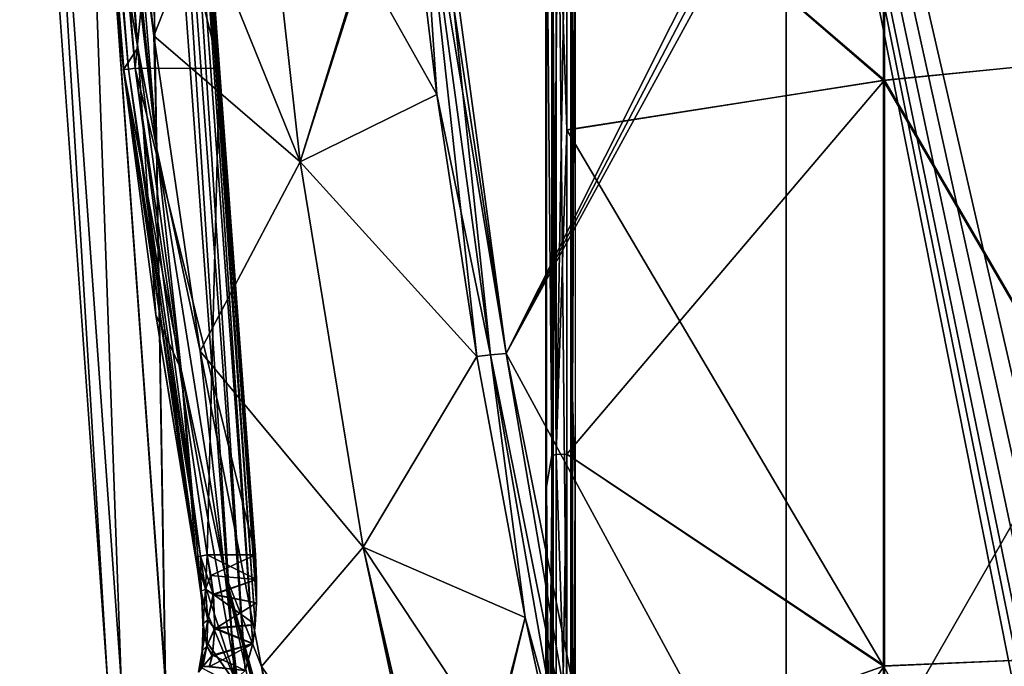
# Model space of a CAD drawing. Header units: millimetres. Extents: x -115 to 115, y -44 to 583.
# Tile 39 of 102: x -109 to -30, y 207 to 259. Entities that reach past the tile are written whole.
import ezdxf

# ---------------------------------------------------------------- set-up
doc = ezdxf.new("R2010")
doc.units = ezdxf.units.MM
doc.header["$LTSCALE"] = 67.002822
for name, color, linetype in [('138', 7, 'CONTINUOUS'), ('143', 7, 'CONTINUOUS'), ('149', 7, 'CONTINUOUS'), ('169', 7, 'CONTINUOUS'), ('176', 7, 'CONTINUOUS'), ('190', 7, 'CONTINUOUS'), ('192', 7, 'CONTINUOUS'), ('310', 7, 'CONTINUOUS'), ('311', 7, 'CONTINUOUS'), ('314', 7, 'CONTINUOUS'), ('315', 7, 'CONTINUOUS'), ('320', 7, 'CONTINUOUS'), ('321', 7, 'CONTINUOUS'), ('322', 7, 'CONTINUOUS'), ('325', 7, 'CONTINUOUS'), ('326', 7, 'CONTINUOUS'), ('331', 7, 'CONTINUOUS'), ('336', 7, 'CONTINUOUS'), ('337', 7, 'CONTINUOUS'), ('342', 7, 'CONTINUOUS'), ('345', 7, 'CONTINUOUS'), ('346', 7, 'CONTINUOUS'), ('348', 7, 'CONTINUOUS'), ('394', 7, 'CONTINUOUS'), ('424', 7, 'CONTINUOUS'), ('425', 7, 'CONTINUOUS'), ('73', 7, 'CONTINUOUS'), ('74', 7, 'CONTINUOUS'), ('80', 7, 'CONTINUOUS'), ('81', 7, 'CONTINUOUS'), ('84', 7, 'CONTINUOUS'), ('93', 7, 'CONTINUOUS'), ('94', 7, 'CONTINUOUS'), ('95', 7, 'CONTINUOUS')]:
    doc.layers.add(name, color=color, linetype=linetype)

msp = doc.modelspace()

# ---------------------------------------------------------------- linework, layer by layer
at = {"layer": '138', "color": 7, "linetype": 'Continuous'}
for points in [[(-64.85, 228.676, 205.245), (-64.85, 276.501, 199.836), (-64.65, 271.162, 199.105), (-64.85, 228.676, 205.245)], [(-64.65, 221.283, 204.255), (-64.85, 228.676, 205.245), (-64.65, 271.162, 199.105), (-64.65, 221.283, 204.255)], [(-64.85, 180.58, 207.052), (-64.85, 228.676, 205.245), (-64.65, 221.283, 204.255), (-64.85, 180.58, 207.052)], [(-64.65, 171.153, 205.482), (-64.85, 180.58, 207.052), (-64.65, 221.283, 204.255), (-64.65, 171.153, 205.482)]]:
    msp.add_3dface(points, dxfattribs=at)
at = {"layer": '143', "color": 7, "linetype": 'Continuous'}
for points in [[(-66.458, 228.219, 205.279), (-66.4, 271.344, 202.817), (-66.458, 275.594, 199.972), (-66.458, 228.219, 205.279)], [(-66.4, 221.462, 207.951), (-66.4, 271.344, 202.817), (-66.458, 228.219, 205.279), (-66.4, 221.462, 207.951)], [(-66.458, 180.58, 207.052), (-66.4, 221.462, 207.951), (-66.458, 228.219, 205.279), (-66.458, 180.58, 207.052)], [(-66.4, 171.332, 209.185), (-66.4, 221.462, 207.951), (-66.458, 180.58, 207.052), (-66.4, 171.332, 209.185)]]:
    msp.add_3dface(points, dxfattribs=at)
at = {"layer": '149', "color": 7, "linetype": 'Continuous'}
for points in [[(-13.503, 304.392, -223.783), (-13.503, 256.535, -231.01), (-40.038, 300.256, -219.909), (-13.503, 304.392, -223.783)], [(-40.038, 300.256, -219.909), (-40.038, 253.866, -226.717), (-65.32, 275.698, -214.89), (-40.038, 300.256, -219.909)], [(-40.038, 300.256, -219.909), (-13.503, 256.535, -231.01), (-40.038, 253.866, -226.717), (-40.038, 300.256, -219.909)], [(-65.32, 275.698, -214.89), (-40.038, 253.866, -226.717), (-65.32, 249.927, -218.147), (-65.32, 275.698, -214.89)], [(-13.503, 256.535, -231.01), (-13.503, 208.281, -234.759), (-40.038, 253.866, -226.717), (-13.503, 256.535, -231.01)], [(-40.038, 253.866, -226.717), (-40.038, 207.112, -230.239), (-65.32, 249.927, -218.147), (-40.038, 253.866, -226.717)], [(-40.038, 253.866, -226.717), (-13.503, 208.281, -234.759), (-40.038, 207.112, -230.239), (-40.038, 253.866, -226.717)], [(-65.32, 249.927, -218.147), (-40.038, 207.112, -230.239), (-65.32, 224.047, -220.382), (-65.32, 249.927, -218.147)], [(-65.32, 224.047, -220.382), (-40.038, 207.112, -230.239), (-65.32, 198.1, -221.59), (-65.32, 224.047, -220.382)], [(-13.503, 208.281, -234.759), (-13.503, 159.882, -235.013), (-40.038, 207.112, -230.239), (-13.503, 208.281, -234.759)], [(-40.038, 207.112, -230.239), (-40.038, 160.225, -230.457), (-65.32, 198.1, -221.59), (-40.038, 207.112, -230.239)], [(-40.038, 207.112, -230.239), (-13.503, 159.882, -235.013), (-40.038, 160.225, -230.457), (-40.038, 207.112, -230.239)]]:
    msp.add_3dface(points, dxfattribs=at)
at = {"layer": '169', "color": 7, "linetype": 'Continuous'}
for points in [[(-66.518, 223.94, -218.639), (-66.93, 271.343, -202.817), (-66.509, 275.455, -213.163), (-66.518, 223.94, -218.639)], [(-66.935, 221.458, -207.952), (-66.93, 271.343, -202.817), (-66.518, 223.94, -218.639), (-66.935, 221.458, -207.952)], [(-66.515, 172.155, -220.023), (-66.935, 221.458, -207.952), (-66.518, 223.94, -218.639), (-66.515, 172.155, -220.023)], [(-66.93, 171.327, -209.186), (-66.935, 221.458, -207.952), (-66.515, 172.155, -220.023), (-66.93, 171.327, -209.186)]]:
    msp.add_3dface(points, dxfattribs=at)
at = {"layer": '176', "color": 7, "linetype": 'Continuous'}
for points in [[(-66.518, 223.94, -218.639), (-66.509, 275.455, -213.163), (-66.158, 224.014, -219.674), (-66.518, 223.94, -218.639)], [(-66.509, 275.455, -213.163), (-66.154, 275.606, -214.191), (-66.158, 224.014, -219.674), (-66.509, 275.455, -213.163)], [(-66.154, 275.606, -214.191), (-65.32, 249.927, -218.147), (-66.158, 224.014, -219.674), (-66.154, 275.606, -214.191)], [(-65.32, 275.698, -214.89), (-65.32, 249.927, -218.147), (-66.154, 275.606, -214.191), (-65.32, 275.698, -214.89)], [(-65.32, 249.927, -218.147), (-65.32, 224.047, -220.382), (-66.158, 224.014, -219.674), (-65.32, 249.927, -218.147)], [(-66.518, 223.94, -218.639), (-66.158, 224.014, -219.674), (-66.16, 172.152, -221.06), (-66.518, 223.94, -218.639)], [(-66.515, 172.155, -220.023), (-66.518, 223.94, -218.639), (-66.16, 172.152, -221.06), (-66.515, 172.155, -220.023)], [(-66.158, 224.014, -219.674), (-65.32, 198.1, -221.59), (-66.16, 172.152, -221.06), (-66.158, 224.014, -219.674)], [(-65.32, 224.047, -220.382), (-65.32, 198.1, -221.59), (-66.158, 224.014, -219.674), (-65.32, 224.047, -220.382)]]:
    msp.add_3dface(points, dxfattribs=at)
at = {"layer": '190', "color": 7, "linetype": 'Continuous'}
for points in [[(-66.458, 275.594, -199.972), (-66.4, 271.344, -202.817), (-66.458, 228.219, -205.279), (-66.458, 275.594, -199.972)], [(-66.4, 271.344, -202.817), (-66.4, 221.462, -207.951), (-66.458, 228.219, -205.279), (-66.4, 271.344, -202.817)], [(-66.458, 228.219, -205.279), (-66.4, 221.462, -207.951), (-66.458, 180.58, -207.052), (-66.458, 228.219, -205.279)], [(-66.4, 221.462, -207.951), (-66.4, 171.332, -209.185), (-66.458, 180.58, -207.052), (-66.4, 221.462, -207.951)]]:
    msp.add_3dface(points, dxfattribs=at)
at = {"layer": '192', "color": 7, "linetype": 'Continuous'}
for points in [[(-64.85, 228.676, -205.245), (-64.85, 271.164, -199.105), (-64.85, 276.501, -199.836), (-64.85, 228.676, -205.245)], [(-64.85, 221.281, -204.255), (-64.85, 271.164, -199.105), (-64.85, 228.676, -205.245), (-64.85, 221.281, -204.255)], [(-64.85, 180.58, -207.052), (-64.85, 221.281, -204.255), (-64.85, 228.676, -205.245), (-64.85, 180.58, -207.052)], [(-64.85, 171.15, -205.482), (-64.85, 221.281, -204.255), (-64.85, 180.58, -207.052), (-64.85, 171.15, -205.482)]]:
    msp.add_3dface(points, dxfattribs=at)
at = {"layer": '310', "color": 7, "linetype": 'Continuous'}
for points in [[(-101.96, 282.51, -108.801), (-99.574, 256.491, -108.539), (-102.606, 274.251, -103.493), (-101.96, 282.51, -108.801)], [(-102.606, 274.251, -103.493), (-99.574, 256.491, -108.539), (-100.701, 254.744, -103.482), (-102.606, 274.251, -103.493)], [(-99.574, 256.491, -108.539), (-96.104, 230.801, -108.204), (-100.701, 254.744, -103.482), (-99.574, 256.491, -108.539)], [(-100.701, 254.744, -103.482), (-96.104, 230.801, -108.204), (-98.131, 235.165, -103.447), (-100.701, 254.744, -103.482)], [(-98.131, 235.165, -103.447), (-96.104, 230.801, -108.204), (-94.931, 215.829, -103.41), (-98.131, 235.165, -103.447)], [(-96.104, 230.801, -108.204), (-91.564, 205.47, -107.825), (-94.931, 215.829, -103.41), (-96.104, 230.801, -108.204)], [(-94.931, 215.829, -103.41), (-91.564, 205.47, -107.825), (-94.451, 212.402, -102.861), (-94.931, 215.829, -103.41)], [(-94.451, 212.402, -102.861), (-91.564, 205.47, -107.825), (-94.319, 209.415, -101.358), (-94.451, 212.402, -102.861)], [(-94.319, 209.415, -101.358), (-91.564, 205.47, -107.825), (-94.523, 206.986, -99.016), (-94.319, 209.415, -101.358)]]:
    msp.add_3dface(points, dxfattribs=at)
at = {"layer": '311', "color": 7, "linetype": 'Continuous'}
for points in [[(-101.96, 282.51, 108.801), (-102.606, 274.251, 103.493), (-99.574, 256.497, 108.541), (-101.96, 282.51, 108.801)], [(-102.606, 274.251, 103.493), (-100.701, 254.744, 103.482), (-99.574, 256.497, 108.541), (-102.606, 274.251, 103.493)], [(-100.701, 254.744, 103.482), (-98.131, 235.165, 103.447), (-99.574, 256.497, 108.541), (-100.701, 254.744, 103.482)], [(-99.574, 256.497, 108.541), (-98.131, 235.165, 103.447), (-96.105, 230.808, 108.204), (-99.574, 256.497, 108.541)], [(-98.131, 235.165, 103.447), (-94.931, 215.829, 103.41), (-96.105, 230.808, 108.204), (-98.131, 235.165, 103.447)], [(-94.931, 215.829, 103.41), (-94.452, 212.399, 102.858), (-96.105, 230.808, 108.204), (-94.931, 215.829, 103.41)], [(-96.105, 230.808, 108.204), (-94.452, 212.399, 102.858), (-91.566, 205.475, 107.823), (-96.105, 230.808, 108.204)], [(-94.452, 212.399, 102.858), (-94.32, 209.434, 101.37), (-91.566, 205.475, 107.823), (-94.452, 212.399, 102.858)], [(-94.32, 209.434, 101.37), (-94.52, 207.02, 99.053), (-91.566, 205.475, 107.823), (-94.32, 209.434, 101.37)]]:
    msp.add_3dface(points, dxfattribs=at)
at = {"layer": '314', "color": 7, "linetype": 'Continuous'}
for points in [[(-94.933, 215.831, -102.865), (-94.523, 213.096, -102.465), (-94.91, 215.835, -102.791), (-94.933, 215.831, -102.865)], [(-94.931, 215.829, -103.41), (-94.451, 212.402, -102.861), (-94.933, 215.831, -102.865), (-94.931, 215.829, -103.41)], [(-94.933, 215.831, -102.865), (-94.451, 212.402, -102.861), (-94.523, 213.096, -102.465), (-94.933, 215.831, -102.865)], [(-94.523, 213.096, -102.465), (-94.57, 215.899, -102.328), (-94.91, 215.835, -102.791), (-94.523, 213.096, -102.465)], [(-94.57, 215.899, -102.328), (-94.155, 213.275, -101.952), (-94.559, 215.901, -102.32), (-94.57, 215.899, -102.328)], [(-94.523, 213.096, -102.465), (-94.155, 213.275, -101.952), (-94.57, 215.899, -102.328), (-94.523, 213.096, -102.465)], [(-94.155, 213.275, -101.952), (-94.019, 216, -102.134), (-94.559, 215.901, -102.32), (-94.155, 213.275, -101.952)], [(-93.729, 214.354, -101.992), (-94.019, 216, -102.134), (-94.155, 213.275, -101.952), (-93.729, 214.354, -101.992)], [(-93.535, 212.808, -101.604), (-93.729, 214.354, -101.992), (-94.155, 213.275, -101.952), (-93.535, 212.808, -101.604)], [(-94.523, 213.096, -102.465), (-94.345, 210.539, -101.377), (-94.155, 213.275, -101.952), (-94.523, 213.096, -102.465)], [(-94.523, 213.096, -102.465), (-94.451, 212.402, -102.861), (-94.345, 210.539, -101.377), (-94.523, 213.096, -102.465)], [(-94.345, 210.539, -101.377), (-93.975, 210.818, -100.912), (-94.155, 213.275, -101.952), (-94.345, 210.539, -101.377)], [(-93.975, 210.818, -100.912), (-93.535, 212.808, -101.604), (-94.155, 213.275, -101.952), (-93.975, 210.818, -100.912)], [(-94.451, 212.402, -102.861), (-94.319, 209.415, -101.358), (-94.345, 210.539, -101.377), (-94.451, 212.402, -102.861)], [(-93.413, 210.093, -100.206), (-93.535, 212.808, -101.604), (-93.975, 210.818, -100.912), (-93.413, 210.093, -100.206)], [(-94.345, 210.539, -101.377), (-94.418, 208.337, -99.675), (-93.975, 210.818, -100.912), (-94.345, 210.539, -101.377)], [(-94.418, 208.337, -99.675), (-94.048, 208.705, -99.277), (-93.975, 210.818, -100.912), (-94.418, 208.337, -99.675)], [(-94.048, 208.705, -99.277), (-93.413, 210.093, -100.206), (-93.975, 210.818, -100.912), (-94.048, 208.705, -99.277)], [(-94.345, 210.539, -101.377), (-94.319, 209.415, -101.358), (-94.418, 208.337, -99.675), (-94.345, 210.539, -101.377)], [(-93.625, 207.922, -98.073), (-93.413, 210.093, -100.206), (-94.048, 208.705, -99.277), (-93.625, 207.922, -98.073)], [(-94.319, 209.415, -101.358), (-94.523, 206.986, -99.016), (-94.418, 208.337, -99.675), (-94.319, 209.415, -101.358)], [(-94.418, 208.337, -99.675), (-94.73, 206.642, -97.48), (-94.048, 208.705, -99.277), (-94.418, 208.337, -99.675)], [(-94.73, 206.642, -97.48), (-94.364, 207.086, -97.165), (-94.048, 208.705, -99.277), (-94.73, 206.642, -97.48)], [(-94.364, 207.086, -97.165), (-93.625, 207.922, -98.073), (-94.048, 208.705, -99.277), (-94.364, 207.086, -97.165)], [(-94.418, 208.337, -99.675), (-94.523, 206.986, -99.016), (-94.73, 206.642, -97.48), (-94.418, 208.337, -99.675)], [(-93.867, 207.059, -96.712), (-93.625, 207.922, -98.073), (-94.364, 207.086, -97.165), (-93.867, 207.059, -96.712)]]:
    msp.add_3dface(points, dxfattribs=at)
at = {"layer": '315', "color": 7, "linetype": 'Continuous'}
for points in [[(-103.837, 293.958, -102.898), (-103.876, 293.957, -103.457), (-100.674, 254.748, -102.896), (-103.837, 293.958, -102.898)], [(-103.876, 293.957, -103.457), (-102.606, 274.251, -103.493), (-100.674, 254.748, -102.896), (-103.876, 293.957, -103.457)], [(-103.824, 293.959, -102.864), (-103.837, 293.958, -102.898), (-100.325, 254.789, -102.427), (-103.824, 293.959, -102.864)], [(-100.325, 254.789, -102.427), (-103.837, 293.958, -102.898), (-100.674, 254.748, -102.896), (-100.325, 254.789, -102.427)], [(-103.464, 293.976, -102.419), (-103.824, 293.959, -102.864), (-100.325, 254.789, -102.427), (-103.464, 293.976, -102.419)], [(-102.935, 294.001, -102.245), (-103.464, 293.976, -102.419), (-99.774, 254.852, -102.235), (-102.935, 294.001, -102.245)], [(-99.774, 254.852, -102.235), (-103.464, 293.976, -102.419), (-100.325, 254.789, -102.427), (-99.774, 254.852, -102.235)], [(-102.606, 274.251, -103.493), (-100.701, 254.744, -103.482), (-100.674, 254.748, -102.896), (-102.606, 274.251, -103.493)], [(-100.701, 254.744, -103.482), (-94.933, 215.831, -102.865), (-100.674, 254.748, -102.896), (-100.701, 254.744, -103.482)], [(-100.701, 254.744, -103.482), (-98.131, 235.165, -103.447), (-94.933, 215.831, -102.865), (-100.701, 254.744, -103.482)], [(-94.57, 215.899, -102.328), (-100.325, 254.789, -102.427), (-100.674, 254.748, -102.896), (-94.57, 215.899, -102.328)], [(-94.933, 215.831, -102.865), (-94.91, 215.835, -102.791), (-100.674, 254.748, -102.896), (-94.933, 215.831, -102.865)], [(-94.91, 215.835, -102.791), (-94.57, 215.899, -102.328), (-100.674, 254.748, -102.896), (-94.91, 215.835, -102.791)], [(-94.559, 215.901, -102.32), (-99.774, 254.852, -102.235), (-100.325, 254.789, -102.427), (-94.559, 215.901, -102.32)], [(-94.57, 215.899, -102.328), (-94.559, 215.901, -102.32), (-100.325, 254.789, -102.427), (-94.57, 215.899, -102.328)], [(-94.559, 215.901, -102.32), (-94.019, 216, -102.134), (-99.774, 254.852, -102.235), (-94.559, 215.901, -102.32)], [(-98.131, 235.165, -103.447), (-94.931, 215.829, -103.41), (-94.933, 215.831, -102.865), (-98.131, 235.165, -103.447)]]:
    msp.add_3dface(points, dxfattribs=at)
at = {"layer": '320', "color": 7, "linetype": 'Continuous'}
for points in [[(-103.876, 293.957, 103.457), (-103.837, 293.958, 102.898), (-100.674, 254.748, 102.896), (-103.876, 293.957, 103.457)], [(-100.701, 254.744, 103.482), (-102.606, 274.251, 103.493), (-103.876, 293.957, 103.457), (-100.701, 254.744, 103.482)], [(-100.701, 254.744, 103.482), (-103.876, 293.957, 103.457), (-100.674, 254.748, 102.896), (-100.701, 254.744, 103.482)], [(-103.837, 293.958, 102.898), (-103.824, 293.959, 102.864), (-100.674, 254.748, 102.896), (-103.837, 293.958, 102.898)], [(-103.824, 293.959, 102.864), (-103.464, 293.976, 102.419), (-100.325, 254.789, 102.427), (-103.824, 293.959, 102.864)], [(-103.824, 293.959, 102.864), (-100.325, 254.789, 102.427), (-100.674, 254.748, 102.896), (-103.824, 293.959, 102.864)], [(-103.464, 293.976, 102.419), (-102.935, 294.001, 102.245), (-99.774, 254.852, 102.235), (-103.464, 293.976, 102.419)], [(-103.464, 293.976, 102.419), (-99.774, 254.852, 102.235), (-100.325, 254.789, 102.427), (-103.464, 293.976, 102.419)], [(-94.969, 215.823, 103.096), (-100.701, 254.744, 103.482), (-100.674, 254.748, 102.896), (-94.969, 215.823, 103.096)], [(-98.131, 235.165, 103.447), (-100.701, 254.744, 103.482), (-94.969, 215.823, 103.096), (-98.131, 235.165, 103.447)], [(-100.325, 254.789, 102.427), (-94.91, 215.835, 102.791), (-100.674, 254.748, 102.896), (-100.325, 254.789, 102.427)], [(-94.935, 215.831, 102.869), (-94.969, 215.823, 103.096), (-100.674, 254.748, 102.896), (-94.935, 215.831, 102.869)], [(-94.91, 215.835, 102.791), (-94.935, 215.831, 102.869), (-100.674, 254.748, 102.896), (-94.91, 215.835, 102.791)], [(-99.774, 254.852, 102.235), (-94.558, 215.901, 102.32), (-100.325, 254.789, 102.427), (-99.774, 254.852, 102.235)], [(-94.57, 215.899, 102.329), (-94.91, 215.835, 102.791), (-100.325, 254.789, 102.427), (-94.57, 215.899, 102.329)], [(-94.558, 215.901, 102.32), (-94.57, 215.899, 102.329), (-100.325, 254.789, 102.427), (-94.558, 215.901, 102.32)], [(-94.019, 216, 102.134), (-94.558, 215.901, 102.32), (-99.774, 254.852, 102.235), (-94.019, 216, 102.134)], [(-94.931, 215.829, 103.41), (-98.131, 235.165, 103.447), (-94.969, 215.823, 103.096), (-94.931, 215.829, 103.41)]]:
    msp.add_3dface(points, dxfattribs=at)
at = {"layer": '321', "color": 7, "linetype": 'Continuous'}
for points in [[(-94.969, 215.823, 103.096), (-94.935, 215.831, 102.869), (-94.523, 213.096, 102.466), (-94.969, 215.823, 103.096)], [(-94.931, 215.829, 103.41), (-94.969, 215.823, 103.096), (-94.523, 213.096, 102.466), (-94.931, 215.829, 103.41)], [(-94.935, 215.831, 102.869), (-94.91, 215.835, 102.791), (-94.155, 213.275, 101.952), (-94.935, 215.831, 102.869)], [(-94.523, 213.096, 102.466), (-94.935, 215.831, 102.869), (-94.155, 213.275, 101.952), (-94.523, 213.096, 102.466)], [(-94.452, 212.399, 102.858), (-94.931, 215.829, 103.41), (-94.523, 213.096, 102.466), (-94.452, 212.399, 102.858)], [(-94.91, 215.835, 102.791), (-94.57, 215.899, 102.329), (-94.155, 213.275, 101.952), (-94.91, 215.835, 102.791)], [(-94.57, 215.899, 102.329), (-94.558, 215.901, 102.32), (-93.542, 212.881, 101.628), (-94.57, 215.899, 102.329)], [(-94.57, 215.899, 102.329), (-93.542, 212.881, 101.628), (-94.155, 213.275, 101.952), (-94.57, 215.899, 102.329)], [(-94.558, 215.901, 102.32), (-94.019, 216, 102.134), (-93.542, 212.881, 101.628), (-94.558, 215.901, 102.32)], [(-94.523, 213.096, 102.466), (-94.155, 213.275, 101.952), (-93.975, 210.818, 100.913), (-94.523, 213.096, 102.466)], [(-94.345, 210.539, 101.377), (-94.452, 212.399, 102.858), (-94.523, 213.096, 102.466), (-94.345, 210.539, 101.377)], [(-94.345, 210.539, 101.377), (-94.523, 213.096, 102.466), (-93.975, 210.818, 100.913), (-94.345, 210.539, 101.377)], [(-94.155, 213.275, 101.952), (-93.542, 212.881, 101.628), (-93.975, 210.818, 100.913), (-94.155, 213.275, 101.952)], [(-94.32, 209.434, 101.37), (-94.452, 212.399, 102.858), (-94.345, 210.539, 101.377), (-94.32, 209.434, 101.37)], [(-93.542, 212.881, 101.628), (-93.411, 210.183, 100.271), (-93.975, 210.818, 100.913), (-93.542, 212.881, 101.628)], [(-94.345, 210.539, 101.377), (-93.975, 210.818, 100.913), (-94.049, 208.705, 99.277), (-94.345, 210.539, 101.377)], [(-93.975, 210.818, 100.913), (-93.411, 210.183, 100.271), (-94.049, 208.705, 99.277), (-93.975, 210.818, 100.913)], [(-94.418, 208.337, 99.676), (-94.32, 209.434, 101.37), (-94.345, 210.539, 101.377), (-94.418, 208.337, 99.676)], [(-94.418, 208.337, 99.676), (-94.345, 210.539, 101.377), (-94.049, 208.705, 99.277), (-94.418, 208.337, 99.676)], [(-93.411, 210.183, 100.271), (-93.612, 207.988, 98.161), (-94.049, 208.705, 99.277), (-93.411, 210.183, 100.271)], [(-94.52, 207.02, 99.053), (-94.32, 209.434, 101.37), (-94.418, 208.337, 99.676), (-94.52, 207.02, 99.053)], [(-94.418, 208.337, 99.676), (-94.049, 208.705, 99.277), (-94.365, 207.086, 97.165), (-94.418, 208.337, 99.676)], [(-94.049, 208.705, 99.277), (-93.612, 207.988, 98.161), (-94.365, 207.086, 97.165), (-94.049, 208.705, 99.277)], [(-94.73, 206.642, 97.481), (-94.52, 207.02, 99.053), (-94.418, 208.337, 99.676), (-94.73, 206.642, 97.481)], [(-94.73, 206.642, 97.481), (-94.418, 208.337, 99.676), (-94.365, 207.086, 97.165), (-94.73, 206.642, 97.481)], [(-93.612, 207.988, 98.161), (-93.85, 207.105, 96.798), (-94.365, 207.086, 97.165), (-93.612, 207.988, 98.161)]]:
    msp.add_3dface(points, dxfattribs=at)
at = {"layer": '322', "color": 7, "linetype": 'Continuous'}
for points in [[(-93.542, 212.881, 101.628), (-94.019, 216, 102.134), (-90.089, 214.051, 101.808), (-93.542, 212.881, 101.628)], [(-90.089, 214.051, 101.808), (-94.019, 216, 102.134), (-90.184, 216, 102), (-90.089, 214.051, 101.808)], [(-90.092, 212.169, 101.237), (-93.542, 212.881, 101.628), (-90.089, 214.051, 101.808), (-90.092, 212.169, 101.237)], [(-93.411, 210.183, 100.271), (-93.542, 212.881, 101.628), (-90.193, 210.434, 100.308), (-93.411, 210.183, 100.271)], [(-90.193, 210.434, 100.308), (-93.542, 212.881, 101.628), (-90.092, 212.169, 101.237), (-90.193, 210.434, 100.308)], [(-93.612, 207.988, 98.161), (-93.411, 210.183, 100.271), (-90.385, 208.922, 99.064), (-93.612, 207.988, 98.161)], [(-90.385, 208.922, 99.064), (-93.411, 210.183, 100.271), (-90.193, 210.434, 100.308), (-90.385, 208.922, 99.064)], [(-90.996, 206.764, 95.832), (-93.612, 207.988, 98.161), (-90.385, 208.922, 99.064), (-90.996, 206.764, 95.832)], [(-93.85, 207.105, 96.798), (-93.612, 207.988, 98.161), (-90.996, 206.764, 95.832), (-93.85, 207.105, 96.798)]]:
    msp.add_3dface(points, dxfattribs=at)
at = {"layer": '325', "color": 7, "linetype": 'Continuous'}
for points in [[(-94.019, 216, -102.134), (-93.729, 214.354, -101.992), (-90.184, 216, -102), (-94.019, 216, -102.134)], [(-90.184, 216, -102), (-93.729, 214.354, -101.992), (-90.089, 214.049, -101.808), (-90.184, 216, -102)], [(-93.729, 214.354, -101.992), (-93.535, 212.808, -101.604), (-90.089, 214.049, -101.808), (-93.729, 214.354, -101.992)], [(-90.089, 214.049, -101.808), (-93.535, 212.808, -101.604), (-90.092, 212.163, -101.235), (-90.089, 214.049, -101.808)], [(-93.535, 212.808, -101.604), (-93.413, 210.093, -100.206), (-90.092, 212.163, -101.235), (-93.535, 212.808, -101.604)], [(-90.092, 212.163, -101.235), (-93.413, 210.093, -100.206), (-90.194, 210.426, -100.302), (-90.092, 212.163, -101.235)], [(-93.413, 210.093, -100.206), (-93.625, 207.922, -98.073), (-90.387, 208.914, -99.056), (-93.413, 210.093, -100.206)], [(-90.194, 210.426, -100.302), (-93.413, 210.093, -100.206), (-90.387, 208.914, -99.056), (-90.194, 210.426, -100.302)], [(-93.625, 207.922, -98.073), (-93.867, 207.059, -96.712), (-90.387, 208.914, -99.056), (-93.625, 207.922, -98.073)], [(-90.387, 208.914, -99.056), (-93.867, 207.059, -96.712), (-90.997, 206.761, -95.827), (-90.387, 208.914, -99.056)]]:
    msp.add_3dface(points, dxfattribs=at)
at = {"layer": '326', "color": 7, "linetype": 'Continuous'}
for points in [[(-102.935, 294.001, -102.245), (-99.774, 254.852, -102.235), (-95.924, 294, -102), (-102.935, 294.001, -102.245)], [(-95.924, 294, -102), (-99.774, 254.852, -102.235), (-93.042, 254.825, -102), (-95.924, 294, -102)], [(-99.774, 254.852, -102.235), (-94.019, 216, -102.134), (-93.042, 254.825, -102), (-99.774, 254.852, -102.235)], [(-94.019, 216, -102.134), (-90.184, 216, -102), (-93.042, 254.825, -102), (-94.019, 216, -102.134)]]:
    msp.add_3dface(points, dxfattribs=at)
at = {"layer": '331', "color": 7, "linetype": 'Continuous'}
for points in [[(-99.774, 254.852, 102.235), (-102.935, 294.001, 102.245), (-93.042, 254.825, 102), (-99.774, 254.852, 102.235)], [(-102.935, 294.001, 102.245), (-95.924, 294, 102), (-93.042, 254.825, 102), (-102.935, 294.001, 102.245)], [(-94.019, 216, 102.134), (-99.774, 254.852, 102.235), (-90.184, 216, 102), (-94.019, 216, 102.134)], [(-90.184, 216, 102), (-99.774, 254.852, 102.235), (-93.042, 254.825, 102), (-90.184, 216, 102)]]:
    msp.add_3dface(points, dxfattribs=at)
at = {"layer": '336', "color": 7, "linetype": 'Continuous'}
for points in [[(-101.96, 282.51, -108.801), (-101.571, 282.529, -109.878), (-98.057, 248.413, -109.837), (-101.96, 282.51, -108.801)], [(-99.574, 256.491, -108.539), (-101.96, 282.51, -108.801), (-98.057, 248.413, -109.837), (-99.574, 256.491, -108.539)], [(-101.571, 282.529, -109.878), (-101.539, 282.531, -109.941), (-98.057, 248.413, -109.837), (-101.571, 282.529, -109.878)], [(-101.539, 282.531, -109.941), (-100.866, 282.584, -110.952), (-98.298, 257.435, -111.164), (-101.539, 282.531, -109.941)], [(-98.057, 248.413, -109.837), (-101.539, 282.531, -109.941), (-98.298, 257.435, -111.164), (-98.057, 248.413, -109.837)], [(-94.579, 232.262, -111.447), (-98.057, 248.413, -109.837), (-98.298, 257.435, -111.164), (-94.579, 232.262, -111.447)], [(-96.104, 230.801, -108.204), (-99.574, 256.491, -108.539), (-98.057, 248.413, -109.837), (-96.104, 230.801, -108.204)], [(-92.632, 214.527, -109.646), (-96.104, 230.801, -108.204), (-98.057, 248.413, -109.837), (-92.632, 214.527, -109.646)], [(-92.632, 214.527, -109.646), (-98.057, 248.413, -109.837), (-94.579, 232.262, -111.447), (-92.632, 214.527, -109.646)], [(-89.698, 207.105, -111.79), (-92.632, 214.527, -109.646), (-94.579, 232.262, -111.447), (-89.698, 207.105, -111.79)], [(-91.564, 205.47, -107.825), (-96.104, 230.801, -108.204), (-92.632, 214.527, -109.646), (-91.564, 205.47, -107.825)], [(-85.285, 180.967, -109.319), (-91.564, 205.47, -107.825), (-92.632, 214.527, -109.646), (-85.285, 180.967, -109.319)], [(-85.285, 180.967, -109.319), (-92.632, 214.527, -109.646), (-85.268, 180.978, -109.358), (-85.285, 180.967, -109.319)], [(-85.268, 180.978, -109.358), (-92.632, 214.527, -109.646), (-84.328, 181.601, -111.175), (-85.268, 180.978, -109.358)], [(-84.328, 181.601, -111.175), (-92.632, 214.527, -109.646), (-84.001, 181.805, -111.685), (-84.328, 181.601, -111.175)], [(-84.001, 181.805, -111.685), (-92.632, 214.527, -109.646), (-83.651, 182.002, -112.178), (-84.001, 181.805, -111.685)], [(-83.651, 182.002, -112.178), (-92.632, 214.527, -109.646), (-89.698, 207.105, -111.79), (-83.651, 182.002, -112.178)]]:
    msp.add_3dface(points, dxfattribs=at)
at = {"layer": '337', "color": 7, "linetype": 'Continuous'}
for points in [[(-101.96, 282.51, 108.801), (-99.574, 256.497, 108.541), (-101.539, 282.531, 109.941), (-101.96, 282.51, 108.801)], [(-101.539, 282.531, 109.941), (-98.057, 248.413, 109.837), (-100.867, 282.584, 110.952), (-101.539, 282.531, 109.941)], [(-101.539, 282.531, 109.941), (-99.574, 256.497, 108.541), (-98.057, 248.413, 109.837), (-101.539, 282.531, 109.941)], [(-100.867, 282.584, 110.952), (-98.057, 248.413, 109.837), (-98.298, 257.436, 111.164), (-100.867, 282.584, 110.952)], [(-98.298, 257.436, 111.164), (-98.057, 248.413, 109.837), (-94.579, 232.264, 111.447), (-98.298, 257.436, 111.164)], [(-99.574, 256.497, 108.541), (-96.105, 230.808, 108.204), (-98.057, 248.413, 109.837), (-99.574, 256.497, 108.541)], [(-98.057, 248.413, 109.837), (-96.105, 230.808, 108.204), (-92.632, 214.527, 109.646), (-98.057, 248.413, 109.837)], [(-98.057, 248.413, 109.837), (-92.632, 214.527, 109.646), (-94.579, 232.264, 111.447), (-98.057, 248.413, 109.837)], [(-94.579, 232.264, 111.447), (-92.632, 214.527, 109.646), (-89.699, 207.106, 111.79), (-94.579, 232.264, 111.447)], [(-96.105, 230.808, 108.204), (-91.566, 205.475, 107.823), (-92.632, 214.527, 109.646), (-96.105, 230.808, 108.204)], [(-92.632, 214.527, 109.646), (-91.566, 205.475, 107.823), (-85.285, 180.967, 109.318), (-92.632, 214.527, 109.646)], [(-92.632, 214.527, 109.646), (-85.285, 180.967, 109.318), (-89.699, 207.106, 111.79), (-92.632, 214.527, 109.646)]]:
    msp.add_3dface(points, dxfattribs=at)
at = {"layer": '342', "color": 7, "linetype": 'Continuous'}
for points in [[(-98.298, 257.435, -111.164), (-100.866, 282.584, -110.952), (-86.598, 247.382, -122.165), (-98.298, 257.435, -111.164)], [(-86.598, 247.382, -122.165), (-100.866, 282.584, -110.952), (-90.077, 278.325, -122.067), (-86.598, 247.382, -122.165)], [(-86.598, 247.382, -122.165), (-90.077, 278.325, -122.067), (-75.683, 252.766, -132.235), (-86.598, 247.382, -122.165)], [(-75.683, 252.766, -132.235), (-90.077, 278.325, -122.067), (-78.216, 273.753, -132.131), (-75.683, 252.766, -132.235)], [(-94.579, 232.262, -111.447), (-98.298, 257.435, -111.164), (-86.598, 247.382, -122.165), (-94.579, 232.262, -111.447)], [(-72.488, 231.842, -132.355), (-86.598, 247.382, -122.165), (-75.683, 252.766, -132.235), (-72.488, 231.842, -132.355)], [(-81.579, 216.628, -122.289), (-94.579, 232.262, -111.447), (-86.598, 247.382, -122.165), (-81.579, 216.628, -122.289)], [(-81.579, 216.628, -122.289), (-86.598, 247.382, -122.165), (-72.488, 231.842, -132.355), (-81.579, 216.628, -122.289)], [(-89.698, 207.105, -111.79), (-94.579, 232.262, -111.447), (-81.579, 216.628, -122.289), (-89.698, 207.105, -111.79)], [(-68.63, 211.002, -132.49), (-81.579, 216.628, -122.289), (-72.488, 231.842, -132.355), (-68.63, 211.002, -132.49)], [(-75.027, 186.143, -122.431), (-89.698, 207.105, -111.79), (-81.579, 216.628, -122.289), (-75.027, 186.143, -122.431)], [(-75.027, 186.143, -122.431), (-81.579, 216.628, -122.289), (-74.634, 186.311, -122.845), (-75.027, 186.143, -122.431)], [(-74.634, 186.311, -122.845), (-81.579, 216.628, -122.289), (-74.537, 186.352, -122.946), (-74.634, 186.311, -122.845)], [(-74.537, 186.352, -122.946), (-81.579, 216.628, -122.289), (-64.112, 190.268, -132.642), (-74.537, 186.352, -122.946)], [(-64.112, 190.268, -132.642), (-81.579, 216.628, -122.289), (-68.63, 211.002, -132.49), (-64.112, 190.268, -132.642)]]:
    msp.add_3dface(points, dxfattribs=at)
at = {"layer": '345', "color": 7, "linetype": 'Continuous'}
for points in [[(-75.864, 274, -133.009), (-47.81, 272.983, -133.989), (-70.161, 232.089, -133.209), (-75.864, 274, -133.009)], [(-70.161, 232.089, -133.209), (-47.81, 272.983, -133.989), (-47.81, 190.827, -133.989), (-70.161, 232.089, -133.209)], [(-61.791, 190.629, -133.501), (-70.161, 232.089, -133.209), (-47.81, 190.827, -133.989), (-61.791, 190.629, -133.501)]]:
    msp.add_3dface(points, dxfattribs=at)
at = {"layer": '346', "color": 7, "linetype": 'Continuous'}
for points in [[(-100.867, 282.584, 110.952), (-98.298, 257.436, 111.164), (-90.076, 278.325, 122.067), (-100.867, 282.584, 110.952)], [(-98.298, 257.436, 111.164), (-86.597, 247.382, 122.166), (-90.076, 278.325, 122.067), (-98.298, 257.436, 111.164)], [(-90.076, 278.325, 122.067), (-86.597, 247.382, 122.166), (-78.277, 274.338, 132.129), (-90.076, 278.325, 122.067)], [(-78.277, 274.338, 132.129), (-86.597, 247.382, 122.166), (-78.247, 274.046, 132.13), (-78.277, 274.338, 132.129)], [(-78.247, 274.046, 132.13), (-86.597, 247.382, 122.166), (-78.216, 273.753, 132.131), (-78.247, 274.046, 132.13)], [(-78.216, 273.753, 132.131), (-86.597, 247.382, 122.166), (-75.68, 252.768, 132.238), (-78.216, 273.753, 132.131)], [(-98.298, 257.436, 111.164), (-94.579, 232.264, 111.447), (-86.597, 247.382, 122.166), (-98.298, 257.436, 111.164)], [(-75.68, 252.768, 132.238), (-86.597, 247.382, 122.166), (-72.488, 231.845, 132.355), (-75.68, 252.768, 132.238)], [(-94.579, 232.264, 111.447), (-81.578, 216.628, 122.29), (-86.597, 247.382, 122.166), (-94.579, 232.264, 111.447)], [(-86.597, 247.382, 122.166), (-81.578, 216.628, 122.29), (-72.488, 231.845, 132.355), (-86.597, 247.382, 122.166)], [(-94.579, 232.264, 111.447), (-89.699, 207.106, 111.79), (-81.578, 216.628, 122.29), (-94.579, 232.264, 111.447)], [(-72.488, 231.845, 132.355), (-81.578, 216.628, 122.29), (-68.634, 211.003, 132.487), (-72.488, 231.845, 132.355)], [(-89.699, 207.106, 111.79), (-75.026, 186.143, 122.432), (-81.578, 216.628, 122.29), (-89.699, 207.106, 111.79)], [(-81.578, 216.628, 122.29), (-75.026, 186.143, 122.432), (-68.634, 211.003, 132.487), (-81.578, 216.628, 122.29)], [(-75.026, 186.143, 122.432), (-74.635, 186.31, 122.844), (-68.634, 211.003, 132.487), (-75.026, 186.143, 122.432)], [(-74.635, 186.31, 122.844), (-74.537, 186.352, 122.946), (-68.634, 211.003, 132.487), (-74.635, 186.31, 122.844)], [(-74.537, 186.352, 122.946), (-64.112, 190.268, 132.642), (-68.634, 211.003, 132.487), (-74.537, 186.352, 122.946)]]:
    msp.add_3dface(points, dxfattribs=at)
at = {"layer": '348', "color": 7, "linetype": 'Continuous'}
for points in [[(-78.216, 273.753, 132.131), (-75.68, 252.768, 132.238), (-77.111, 273.87, 132.762), (-78.216, 273.753, 132.131)], [(-77.111, 273.87, 132.762), (-71.412, 231.967, 132.961), (-75.864, 274, 133.009), (-77.111, 273.87, 132.762)], [(-75.68, 252.768, 132.238), (-72.488, 231.845, 132.355), (-77.111, 273.87, 132.762), (-75.68, 252.768, 132.238)], [(-77.111, 273.87, 132.762), (-72.488, 231.845, 132.355), (-71.412, 231.967, 132.961), (-77.111, 273.87, 132.762)], [(-75.864, 274, 133.009), (-71.412, 231.967, 132.961), (-70.161, 232.089, 133.209), (-75.864, 274, 133.009)], [(-72.488, 231.845, 132.355), (-68.634, 211.003, 132.487), (-71.412, 231.967, 132.961), (-72.488, 231.845, 132.355)], [(-71.412, 231.967, 132.961), (-63.052, 190.515, 133.253), (-70.161, 232.089, 133.209), (-71.412, 231.967, 132.961)], [(-68.634, 211.003, 132.487), (-64.112, 190.268, 132.642), (-71.412, 231.967, 132.961), (-68.634, 211.003, 132.487)], [(-71.412, 231.967, 132.961), (-64.112, 190.268, 132.642), (-63.052, 190.515, 133.253), (-71.412, 231.967, 132.961)], [(-63.052, 190.515, 133.253), (-61.791, 190.629, 133.501), (-70.161, 232.089, 133.209), (-63.052, 190.515, 133.253)]]:
    msp.add_3dface(points, dxfattribs=at)
at = {"layer": '394', "color": 7, "linetype": 'Continuous'}
for points in [[(-75.864, 274, 133.009), (-70.161, 232.089, 133.209), (-49.101, 274, 133.944), (-75.864, 274, 133.009)], [(-49.101, 274, 133.944), (-70.161, 232.089, 133.209), (-48.458, 273.488, 133.967), (-49.101, 274, 133.944)], [(-48.458, 273.488, 133.967), (-70.161, 232.089, 133.209), (-47.81, 272.983, 133.989), (-48.458, 273.488, 133.967)], [(-70.161, 232.089, 133.209), (-47.81, 190.827, 133.989), (-47.81, 272.983, 133.989), (-70.161, 232.089, 133.209)], [(-70.161, 232.089, 133.209), (-61.791, 190.629, 133.501), (-47.81, 190.827, 133.989), (-70.161, 232.089, 133.209)]]:
    msp.add_3dface(points, dxfattribs=at)
at = {"layer": '424', "color": 7, "linetype": 'Continuous'}
for points in [[(-75.683, 252.766, -132.235), (-78.216, 273.753, -132.131), (-77.11, 273.87, -132.762), (-75.683, 252.766, -132.235)], [(-70.161, 232.089, -133.209), (-77.11, 273.87, -132.762), (-76.5, 273.934, -132.935), (-70.161, 232.089, -133.209)], [(-75.683, 252.766, -132.235), (-77.11, 273.87, -132.762), (-71.412, 231.967, -132.961), (-75.683, 252.766, -132.235)], [(-77.11, 273.87, -132.762), (-70.161, 232.089, -133.209), (-71.412, 231.967, -132.961), (-77.11, 273.87, -132.762)], [(-75.864, 274, -133.009), (-70.161, 232.089, -133.209), (-76.5, 273.934, -132.935), (-75.864, 274, -133.009)], [(-72.488, 231.842, -132.355), (-75.683, 252.766, -132.235), (-71.412, 231.967, -132.961), (-72.488, 231.842, -132.355)], [(-68.63, 211.002, -132.49), (-72.488, 231.842, -132.355), (-71.412, 231.967, -132.961), (-68.63, 211.002, -132.49)], [(-70.161, 232.089, -133.209), (-63.051, 190.515, -133.253), (-71.412, 231.967, -132.961), (-70.161, 232.089, -133.209)], [(-63.051, 190.515, -133.253), (-68.63, 211.002, -132.49), (-71.412, 231.967, -132.961), (-63.051, 190.515, -133.253)], [(-70.161, 232.089, -133.209), (-61.791, 190.629, -133.501), (-63.051, 190.515, -133.253), (-70.161, 232.089, -133.209)], [(-64.112, 190.268, -132.642), (-68.63, 211.002, -132.49), (-63.051, 190.515, -133.253), (-64.112, 190.268, -132.642)]]:
    msp.add_3dface(points, dxfattribs=at)
at = {"layer": '425', "color": 7, "linetype": 'Continuous'}
for points in [[(-102, 206, 0), (-109, 304, 0), (-107.924, 303.998, -30.193), (-102, 206, 0)], [(-109, 304, 0), (-102, 206, 0), (-107.925, 303.998, 30.178), (-109, 304, 0)], [(-100.907, 206.002, 30.187), (-104.449, 303.999, 62.168), (-107.925, 303.998, 30.178), (-100.907, 206.002, 30.187)], [(-102, 206, 0), (-100.907, 206.002, 30.187), (-107.925, 303.998, 30.178), (-102, 206, 0)], [(-100.906, 206.002, -30.201), (-107.924, 303.998, -30.193), (-104.444, 303.999, -62.2), (-100.906, 206.002, -30.201)], [(-100.906, 206.002, -30.201), (-102, 206, 0), (-107.924, 303.998, -30.193), (-100.906, 206.002, -30.201)], [(-97.371, 206.001, 62.18), (-98.989, 304, 91.999), (-104.449, 303.999, 62.168), (-97.371, 206.001, 62.18)], [(-100.907, 206.002, 30.187), (-97.371, 206.001, 62.18), (-104.449, 303.999, 62.168), (-100.907, 206.002, 30.187)], [(-98.988, 304, -92), (-97.366, 206.001, -62.21), (-104.444, 303.999, -62.2), (-98.988, 304, -92)], [(-97.366, 206.001, -62.21), (-100.906, 206.002, -30.201), (-104.444, 303.999, -62.2), (-97.366, 206.001, -62.21)], [(-97.371, 206.001, 62.18), (-91.818, 206, 92), (-98.989, 304, 91.999), (-97.371, 206.001, 62.18)], [(-98.989, 304, 91.999), (-91.818, 206, 92), (-98.067, 303.231, 95.845), (-98.989, 304, 91.999)], [(-91.818, 206, -92), (-97.366, 206.001, -62.21), (-98.988, 304, -92), (-91.818, 206, -92)], [(-91.818, 206, -92), (-98.988, 304, -92), (-98.065, 303.229, -95.851), (-91.818, 206, -92)], [(-91.818, 206, 92), (-90.996, 206.764, 95.832), (-98.067, 303.231, 95.845), (-91.818, 206, 92)], [(-90.996, 206.764, 95.832), (-97.157, 301.083, 99.059), (-98.067, 303.231, 95.845), (-90.996, 206.764, 95.832)], [(-90.997, 206.761, -95.827), (-91.818, 206, -92), (-98.065, 303.229, -95.851), (-90.997, 206.761, -95.827)], [(-90.997, 206.761, -95.827), (-98.065, 303.229, -95.851), (-97.154, 301.074, -99.069), (-90.997, 206.761, -95.827)], [(-90.996, 206.764, 95.832), (-90.385, 208.922, 99.064), (-97.157, 301.083, 99.059), (-90.996, 206.764, 95.832)], [(-90.385, 208.922, 99.064), (-96.396, 297.852, 101.228), (-97.157, 301.083, 99.059), (-90.385, 208.922, 99.064)], [(-90.387, 208.914, -99.056), (-90.997, 206.761, -95.827), (-97.154, 301.074, -99.069), (-90.387, 208.914, -99.056)], [(-90.387, 208.914, -99.056), (-97.154, 301.074, -99.069), (-96.395, 297.845, -101.231), (-90.387, 208.914, -99.056)], [(-90.385, 208.922, 99.064), (-90.193, 210.434, 100.308), (-96.396, 297.852, 101.228), (-90.385, 208.922, 99.064)], [(-90.193, 210.434, 100.308), (-96.117, 295.965, 101.805), (-96.396, 297.852, 101.228), (-90.193, 210.434, 100.308)], [(-90.194, 210.426, -100.302), (-90.387, 208.914, -99.056), (-96.395, 297.845, -101.231), (-90.194, 210.426, -100.302)], [(-90.194, 210.426, -100.302), (-96.395, 297.845, -101.231), (-96.116, 295.962, -101.806), (-90.194, 210.426, -100.302)], [(-90.193, 210.434, 100.308), (-90.092, 212.169, 101.237), (-96.117, 295.965, 101.805), (-90.193, 210.434, 100.308)], [(-90.092, 212.169, 101.237), (-95.924, 294, 102), (-96.117, 295.965, 101.805), (-90.092, 212.169, 101.237)], [(-95.924, 294, -102), (-90.194, 210.426, -100.302), (-96.116, 295.962, -101.806), (-95.924, 294, -102)], [(-95.924, 294, 102), (-90.092, 212.169, 101.237), (-93.042, 254.825, 102), (-95.924, 294, 102)], [(-90.092, 212.163, -101.235), (-90.194, 210.426, -100.302), (-95.924, 294, -102), (-90.092, 212.163, -101.235)], [(-90.092, 212.163, -101.235), (-95.924, 294, -102), (-93.042, 254.825, -102), (-90.092, 212.163, -101.235)], [(-90.092, 212.169, 101.237), (-90.089, 214.051, 101.808), (-93.042, 254.825, 102), (-90.092, 212.169, 101.237)], [(-90.089, 214.051, 101.808), (-90.184, 216, 102), (-93.042, 254.825, 102), (-90.089, 214.051, 101.808)], [(-90.184, 216, -102), (-90.089, 214.049, -101.808), (-93.042, 254.825, -102), (-90.184, 216, -102)], [(-90.089, 214.049, -101.808), (-90.092, 212.163, -101.235), (-93.042, 254.825, -102), (-90.089, 214.049, -101.808)]]:
    msp.add_3dface(points, dxfattribs=at)
at = {"layer": '73', "color": 7, "linetype": 'Continuous'}
for points in [[(65, 383.682, -137.5), (-65, 383.682, -137.5), (-65, 157, -137.5), (65, 383.682, -137.5)], [(65, 157, -137.5), (65, 383.682, -137.5), (-65, 157, -137.5), (65, 157, -137.5)]]:
    msp.add_3dface(points, dxfattribs=at)
at = {"layer": '74', "color": 7, "linetype": 'Continuous'}
for points in [[(65, 157, 137.5), (15, 166.2, 137.5), (-65, 383.682, 137.5), (65, 157, 137.5)], [(-65, 383.682, 137.5), (15, 166.2, 137.5), (-15, 166.2, 137.5), (-65, 383.682, 137.5)], [(65, 383.682, 137.5), (65, 157, 137.5), (-65, 383.682, 137.5), (65, 383.682, 137.5)], [(-65, 157, 137.5), (-65, 383.682, 137.5), (-20, 157, 137.5), (-65, 157, 137.5)], [(-20, 157, 137.5), (-65, 383.682, 137.5), (-20, 161.2, 137.5), (-20, 157, 137.5)], [(-20, 161.2, 137.5), (-65, 383.682, 137.5), (-19.618, 163.116, 137.5), (-20, 161.2, 137.5)], [(-19.618, 163.116, 137.5), (-65, 383.682, 137.5), (-18.535, 164.735, 137.5), (-19.618, 163.116, 137.5)], [(-18.535, 164.735, 137.5), (-65, 383.682, 137.5), (-16.915, 165.818, 137.5), (-18.535, 164.735, 137.5)], [(-16.915, 165.818, 137.5), (-65, 383.682, 137.5), (-15, 166.2, 137.5), (-16.915, 165.818, 137.5)]]:
    msp.add_3dface(points, dxfattribs=at)
at = {"layer": '80', "color": 7, "linetype": 'Continuous'}
for points in [[(-67, 373.028, 137.5), (-65, 373.028, 137.5), (-65, 172.128, 137.5), (-67, 373.028, 137.5)], [(-67, 172.128, 137.5), (-67, 373.028, 137.5), (-65, 172.128, 137.5), (-67, 172.128, 137.5)]]:
    msp.add_3dface(points, dxfattribs=at)
at = {"layer": '81', "color": 7, "linetype": 'Continuous'}
for points in [[(-67, 172.128, -137.5), (-65, 172.128, -137.5), (-65, 373.028, -137.5), (-67, 172.128, -137.5)], [(-67, 373.028, -137.5), (-67, 172.128, -137.5), (-65, 373.028, -137.5), (-67, 373.028, -137.5)]]:
    msp.add_3dface(points, dxfattribs=at)
at = {"layer": '84', "color": 7, "linetype": 'Continuous'}
for points in [[(-67, 373.028, 137.5), (-67, 172.128, 137.5), (-67, 71.088, 143.106), (-67, 373.028, 137.5)], [(-67, 372.582, 157.91), (-67, 373.028, 137.5), (-67, 71.088, 143.106), (-67, 372.582, 157.91)], [(-67, 172.128, -137.5), (-67, 373.028, -137.5), (-67, 372.582, -157.91), (-67, 172.128, -137.5)], [(-67, 71.088, -143.106), (-67, 172.128, -137.5), (-67, 372.582, -157.91), (-67, 71.088, -143.106)], [(-67, 369.978, 178.157), (-67, 372.582, 157.91), (-67, 85.749, 164.824), (-67, 369.978, 178.157)], [(-67, 85.749, 164.824), (-67, 372.582, 157.91), (-67, 71.088, 143.106), (-67, 85.749, 164.824)], [(-67, 85.749, -164.824), (-67, 71.088, -143.106), (-67, 372.582, -157.91), (-67, 85.749, -164.824)], [(-67, 369.978, -178.157), (-67, 85.749, -164.824), (-67, 372.582, -157.91), (-67, 369.978, -178.157)], [(-67, 323.555, 190.635), (-67, 369.978, 178.157), (-67, 102.263, 185.169), (-67, 323.555, 190.635)], [(-67, 102.263, 185.169), (-67, 369.978, 178.157), (-67, 85.749, 164.824), (-67, 102.263, 185.169)], [(-67, 102.263, -185.169), (-67, 85.749, -164.824), (-67, 369.978, -178.157), (-67, 102.263, -185.169)], [(-67, 323.555, -190.635), (-67, 102.263, -185.169), (-67, 369.978, -178.157), (-67, 323.555, -190.635)], [(-67, 276.326, 199.599), (-67, 323.555, 190.635), (-67, 120.501, 203.983), (-67, 276.326, 199.599)], [(-67, 120.501, 203.983), (-67, 323.555, 190.635), (-67, 102.263, 185.169), (-67, 120.501, 203.983)], [(-67, 276.326, -199.599), (-67, 102.263, -185.169), (-67, 323.555, -190.635), (-67, 276.326, -199.599)], [(-67, 228.559, 204.997), (-67, 276.326, 199.599), (-67, 120.501, 203.983), (-67, 228.559, 204.997)], [(-67, 120.501, -203.983), (-67, 102.263, -185.169), (-67, 276.326, -199.599), (-67, 120.501, -203.983)], [(-67, 228.559, -204.997), (-67, 120.501, -203.983), (-67, 276.326, -199.599), (-67, 228.559, -204.997)], [(-67, 180.522, 206.8), (-67, 228.559, 204.997), (-67, 150.478, 206.095), (-67, 180.522, 206.8)], [(-67, 150.478, 206.095), (-67, 228.559, 204.997), (-67, 120.501, 203.983), (-67, 150.478, 206.095)], [(-67, 150.478, -206.095), (-67, 120.501, -203.983), (-67, 228.559, -204.997), (-67, 150.478, -206.095)], [(-67, 180.522, -206.8), (-67, 150.478, -206.095), (-67, 228.559, -204.997), (-67, 180.522, -206.8)]]:
    msp.add_3dface(points, dxfattribs=at)
at = {"layer": '93', "color": 7, "linetype": 'Continuous'}
for points in [[(-13.422, 304.37, 223.795), (-39.96, 300.306, 219.921), (-13.422, 256.517, 231.019), (-13.422, 304.37, 223.795)], [(-39.96, 253.902, 226.734), (-39.96, 300.306, 219.921), (-65.319, 275.684, 214.893), (-39.96, 253.902, 226.734)], [(-39.96, 300.306, 219.921), (-39.96, 253.902, 226.734), (-13.422, 256.517, 231.019), (-39.96, 300.306, 219.921)], [(-65.319, 249.912, 218.149), (-39.96, 253.902, 226.734), (-65.319, 275.684, 214.893), (-65.319, 249.912, 218.149)], [(-13.422, 256.517, 231.019), (-39.96, 253.902, 226.734), (-13.422, 208.268, 234.767), (-13.422, 256.517, 231.019)], [(-39.96, 207.133, 230.259), (-39.96, 253.902, 226.734), (-65.319, 224.034, 220.383), (-39.96, 207.133, 230.259)], [(-65.319, 224.034, 220.383), (-39.96, 253.902, 226.734), (-65.319, 249.912, 218.149), (-65.319, 224.034, 220.383)], [(-39.96, 253.902, 226.734), (-39.96, 207.133, 230.259), (-13.422, 208.268, 234.767), (-39.96, 253.902, 226.734)], [(-65.319, 198.089, 221.59), (-39.96, 207.133, 230.259), (-65.319, 224.034, 220.383), (-65.319, 198.089, 221.59)], [(-39.96, 207.133, 230.259), (-39.96, 160.232, 230.478), (-13.422, 208.268, 234.767), (-39.96, 207.133, 230.259)], [(-13.422, 208.268, 234.767), (-39.96, 160.232, 230.478), (-13.422, 159.874, 235.019), (-13.422, 208.268, 234.767)], [(-39.96, 160.232, 230.478), (-39.96, 207.133, 230.259), (-65.319, 172.119, 221.769), (-39.96, 160.232, 230.478)], [(-65.319, 172.119, 221.769), (-39.96, 207.133, 230.259), (-65.319, 198.089, 221.59), (-65.319, 172.119, 221.769)]]:
    msp.add_3dface(points, dxfattribs=at)
at = {"layer": '94', "color": 7, "linetype": 'Continuous'}
for points in [[(-66.518, 223.94, 218.639), (-66.159, 224.019, 219.673), (-66.509, 275.455, 213.163), (-66.518, 223.94, 218.639)], [(-66.159, 224.019, 219.673), (-66.155, 275.61, 214.188), (-66.509, 275.455, 213.163), (-66.159, 224.019, 219.673)], [(-65.319, 249.912, 218.149), (-65.319, 275.684, 214.893), (-66.159, 224.019, 219.673), (-65.319, 249.912, 218.149)], [(-65.319, 275.684, 214.893), (-66.155, 275.61, 214.188), (-66.159, 224.019, 219.673), (-65.319, 275.684, 214.893)], [(-65.319, 224.034, 220.383), (-65.319, 249.912, 218.149), (-66.159, 224.019, 219.673), (-65.319, 224.034, 220.383)], [(-66.161, 172.156, 221.06), (-66.159, 224.019, 219.673), (-66.518, 223.94, 218.639), (-66.161, 172.156, 221.06)], [(-66.515, 172.156, 220.023), (-66.161, 172.156, 221.06), (-66.518, 223.94, 218.639), (-66.515, 172.156, 220.023)], [(-65.319, 198.089, 221.59), (-65.319, 224.034, 220.383), (-66.161, 172.156, 221.06), (-65.319, 198.089, 221.59)], [(-65.319, 224.034, 220.383), (-66.159, 224.019, 219.673), (-66.161, 172.156, 221.06), (-65.319, 224.034, 220.383)]]:
    msp.add_3dface(points, dxfattribs=at)
at = {"layer": '95', "color": 7, "linetype": 'Continuous'}
for points in [[(-66.518, 223.94, 218.639), (-66.509, 275.455, 213.163), (-66.93, 271.343, 202.818), (-66.518, 223.94, 218.639)], [(-66.935, 221.458, 207.952), (-66.518, 223.94, 218.639), (-66.93, 271.343, 202.818), (-66.935, 221.458, 207.952)], [(-66.515, 172.156, 220.023), (-66.518, 223.94, 218.639), (-66.935, 221.458, 207.952), (-66.515, 172.156, 220.023)], [(-66.93, 171.327, 209.186), (-66.515, 172.156, 220.023), (-66.935, 221.458, 207.952), (-66.93, 171.327, 209.186)]]:
    msp.add_3dface(points, dxfattribs=at)

doc.saveas('drawing.dxf')
